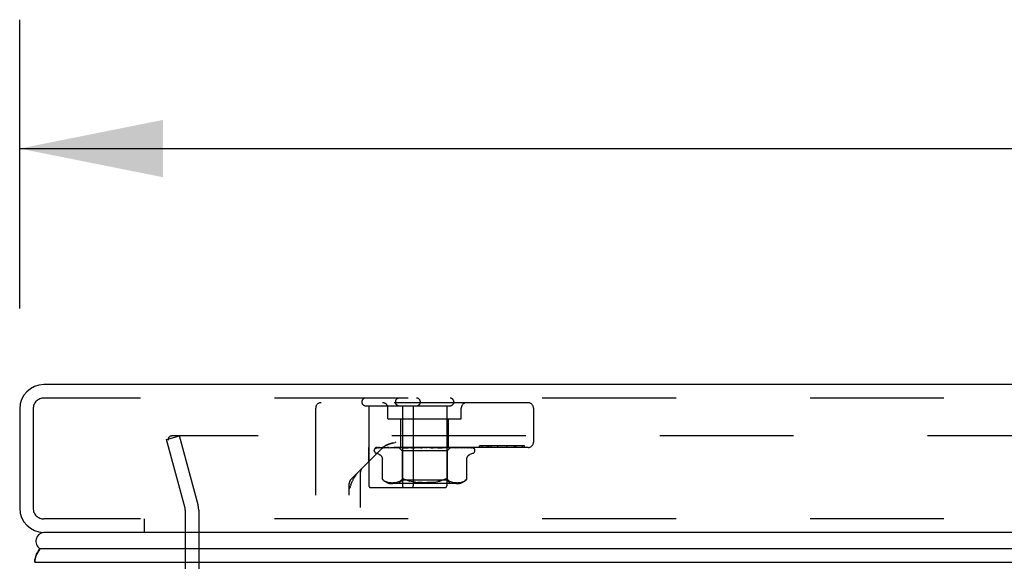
# Model space of a CAD drawing. Header units: inches. Extents: x 0 to 136, y 0 to 88.
# Tile 18 of 63: x 36 to 41.5, y 17.86 to 20.89. Entities that reach past the tile are written whole.
import ezdxf

# ---------------------------------------------------------------- set-up
doc = ezdxf.new("R2010")
doc.units = ezdxf.units.IN
doc.header["$LTSCALE"] = 7.48
doc.header["$MEASUREMENT"] = 0
doc.linetypes.add('HIDDEN', pattern=[0.2, 0.1, -0.1])
doc.layers.get('0').update_dxf_attribs({"linetype": 'CONTINUOUS'})
for name, color, linetype in [('DEFAULT_2', 8, 'HIDDEN'), ('DIMENSIONS', 7, 'CONTINUOUS'), ('DOOR_ASSEMBLY', 7, 'CONTINUOUS')]:
    doc.layers.add(name, color=color, linetype=linetype)
doc.styles.get("Standard").update_dxf_attribs({"font": 'arial.ttf'})
doc.dimstyles.new('DIMSTYLE_1', dxfattribs={"dimtxt": 0.6, "dimasz": 0.8, "dimexe": 0.09, "dimexo": 0.07, "dimgap": 0.0375, "dimtad": 0, "dimtih": 1, "dimtoh": 1, "dimzin": 4, "dimdsep": 46, "dimtxsty": 'Standard', "dimblk": '_FILLED', "dimblk1": '_FILLED', "dimblk2": '_FILLED', "dimcen": 0.09, "dimadec": 3, "dimazin": 1, "dimtfac": 1, "dimtdec": 3, "dimtofl": 0, "dimtmove": 0, "dimatfit": 3, "dimldrblk": '_FILLED', "dimfxl": 0, "dimtolj": 1, "dimtzin": 4, "dimarcsym": 0})

# ---------------------------------------------------------------- blocks, each defined once
blk = doc.blocks.new('_FILLED')
at = {"color": 0, "linetype": 'ByBlock'}
blk.add_solid([(0, 0), (-1, 0.2), (-1, -0.2)], dxfattribs=at)
blk = doc.blocks.new('*D11')
at = {"layer": 'DIMENSIONS', "color": 2, "linetype": 'Continuous'}
for p, q in [((36.0033, 19.2749), (36.0033, 20.8886)), ((59.2533, 19.2749), (59.2533, 20.8886)), ((36.0033, 20.1686), (44.9082, 20.1686)), ((59.2533, 20.1686), (50.3484, 20.1686))]:
    blk.add_line(p, q, dxfattribs=at)
at = {"layer": 'DIMENSIONS', "color": 2, "linetype": 'Continuous', "xscale": 0.8, "yscale": 0.8, "zscale": 0.8, "rotation": 180}
blk.add_blockref('_FILLED', (36.0033, 20.1686), dxfattribs=at)
at = {"layer": 'DIMENSIONS', "color": 2, "linetype": 'Continuous', "xscale": 0.8, "yscale": 0.8, "zscale": 0.8}
blk.add_blockref('_FILLED', (59.2533, 20.1686), dxfattribs=at)
at = {"layer": 'DIMENSIONS', "color": 2, "linetype": 'Continuous', "insert": (47.6283, 20.4686), "char_height": 0.6, "width": 4.840149, "attachment_point": 2, "line_spacing_factor": 0.9}
blk.add_mtext('23.25 DOOR', dxfattribs=at)

msp = doc.modelspace()

# ---------------------------------------------------------------- linework, layer by layer
at = {"layer": 'DEFAULT_2', "color": 8, "linetype": 'HIDDEN'}
for p, q in [((36.8239, 18.544), (36.8964, 18.5634)), ((36.9269, 18.1597), (36.8239, 18.544)), ((58.2787, 18.5634), (36.8529, 18.5634)), ((36.9994, 18.1791), (36.8964, 18.5634)), ((36.9283, 18.1493), (36.9283, 17.8209)), ((37.0033, 18.1493), (37.0033, 17.8209))]:
    msp.add_line(p, q, dxfattribs=at)
for points in [[(36.8529, 18.5634), (36.851, 18.5633), (36.8492, 18.5631), (36.8475, 18.5627), (36.8457, 18.5621), (36.8441, 18.5614), (36.8425, 18.5606), (36.841, 18.5596), (36.8396, 18.5585), (36.8383, 18.5573), (36.8371, 18.5559), (36.836, 18.5545), (36.8351, 18.553), (36.8344, 18.5514), (36.8337, 18.5497), (36.8333, 18.548), (36.833, 18.5463), (36.8329, 18.5445), (36.8329, 18.5441)], [(36.8329, 18.5441), (36.8329, 18.5428), (36.8331, 18.5411), (36.8335, 18.5393)]]:
    msp.add_lwpolyline(points, dxfattribs=at)
for radius in [0.04, 0.115]:
    msp.add_arc((36.8883, 18.1493), radius, 0, 15, dxfattribs=at)
at = {"layer": 'DOOR_ASSEMBLY', "color": 3, "linetype": 'Continuous'}
for p, q in [((59.1183, 18.8499), (36.1383, 18.8499)), ((36.0033, 18.7149), (36.0033, 18.1599)), ((59.1183, 18.0249), (36.1383, 18.0249))]:
    msp.add_line(p, q, dxfattribs=at)
at = {"layer": 'DOOR_ASSEMBLY', "color": 8, "linetype": 'HIDDEN'}
for p, q in [((59.1183, 18.7749), (36.1383, 18.7749)), ((36.0783, 18.7149), (36.0783, 18.1599)), ((37.6568, 16.7374), (37.6568, 18.7189)), ((38.8438, 18.7489), (37.6868, 18.7489)), ((37.9363, 18.7319), (38.4073, 18.7319)), ((37.9543, 18.7319), (37.9543, 18.2849)), ((38.0603, 18.6589), (38.0603, 18.7189)), ((38.1413, 18.7319), (38.1413, 18.2849)), ((38.2023, 18.7319), (38.2023, 18.2849)), ((38.3893, 18.7319), (38.3893, 18.2849)), ((38.4703, 18.6589), (38.4703, 18.7189)), ((38.8738, 18.7189), (38.8738, 18.5289)), ((38.0603, 18.6589), (38.4703, 18.6589)), ((38.1323, 18.4989), (38.1323, 18.6589)), ((38.3983, 18.4989), (38.3983, 18.6589)), ((37.8531, 18.3197), (38.0315, 18.4981)), ((37.9528, 18.4989), (37.9528, 18.4194)), ((38.8438, 18.4989), (37.9528, 18.4989)), ((37.984, 18.4824), (37.984, 18.4832)), ((37.9882, 18.494), (37.9883, 18.4941)), ((37.9929, 18.4962), (38.122, 18.4981)), ((37.9959, 18.4962), (38.1233, 18.4981)), ((37.9997, 18.4962), (38.1258, 18.4981)), ((38.0087, 18.4962), (38.1298, 18.4981)), ((38.0155, 18.4962), (38.0161, 18.4962)), ((38.0161, 18.4962), (38.1347, 18.4981)), ((38.0308, 18.4962), (38.1412, 18.4981)), ((38.0413, 18.4962), (38.0415, 18.4962)), ((38.0415, 18.4962), (38.1483, 18.4981)), ((38.0627, 18.4989), (38.0572, 18.4983)), ((38.0614, 18.4962), (38.1571, 18.4981)), ((38.0618, 18.4963), (38.0614, 18.4962)), ((38.075, 18.4962), (38.1661, 18.4981)), ((38.0751, 18.4962), (38.075, 18.4962)), ((38.082, 18.497), (38.0751, 18.4962)), ((38.0899, 18.4979), (38.082, 18.497)), ((38.0925, 18.5256), (38.1004, 18.5277)), ((38.0994, 18.4962), (38.1769, 18.4981)), ((38.1047, 18.5289), (38.1004, 18.5277)), ((38.1154, 18.4962), (38.1876, 18.4981)), ((38.1156, 18.4962), (38.1154, 18.4962)), ((38.1279, 18.4974), (38.1156, 18.4962)), ((38.121, 18.4989), (38.14, 18.4799)), ((38.122, 18.4981), (38.122, 18.4981)), ((38.1233, 18.4981), (38.1232, 18.4981)), ((38.1258, 18.4981), (38.1259, 18.4981)), ((38.1298, 18.4981), (38.1296, 18.4981)), ((38.1347, 18.4981), (38.1349, 18.4981)), ((38.1381, 18.4989), (38.1349, 18.4981)), ((38.136, 18.4989), (38.1409, 18.4981)), ((38.1412, 18.4981), (38.1409, 18.4981)), ((38.1434, 18.4962), (38.1734, 18.4972)), ((38.1483, 18.4981), (38.1486, 18.4981)), ((38.1533, 18.4989), (38.1486, 18.4981)), ((38.1505, 18.4989), (38.1567, 18.4981)), ((38.1571, 18.4981), (38.1567, 18.4981)), ((38.1615, 18.4963), (38.1612, 18.4962)), ((38.1613, 18.4962), (38.2119, 18.4981)), ((38.1839, 18.4983), (38.1615, 18.4963)), ((38.1661, 18.4981), (38.1665, 18.4981)), ((38.1726, 18.4989), (38.1665, 18.4981)), ((38.1691, 18.4989), (38.1764, 18.4981)), ((38.1734, 18.4972), (38.1999, 18.4981)), ((38.1769, 18.4981), (38.1764, 18.4981)), ((38.1908, 18.4989), (38.1839, 18.4983)), ((38.1876, 18.4981), (38.1879, 18.4981)), ((38.1951, 18.4989), (38.1879, 18.4981)), ((38.1912, 18.4989), (38.1993, 18.4981)), ((38.1918, 18.4962), (38.2096, 18.4972)), ((38.1999, 18.4981), (38.1993, 18.4981)), ((38.2096, 18.4972), (38.2254, 18.4981)), ((38.211, 18.4962), (38.2383, 18.4981)), ((38.211, 18.4962), (38.2111, 18.4963)), ((38.2111, 18.4963), (38.2411, 18.4989)), ((38.2119, 18.4981), (38.2122, 18.4981)), ((38.2203, 18.4989), (38.2122, 18.4981)), ((38.2159, 18.4989), (38.2246, 18.4981)), ((38.2254, 18.4981), (38.2246, 18.4981)), ((38.2383, 18.4981), (38.2384, 18.4981)), ((38.247, 18.4989), (38.2384, 18.4981)), ((38.2425, 18.4989), (38.2514, 18.4981)), ((38.2744, 18.4989), (38.2656, 18.4981)), ((38.2699, 18.4989), (38.2787, 18.4981)), ((38.2917, 18.4981), (38.3019, 18.4973)), ((38.3015, 18.4989), (38.2927, 18.4981)), ((38.2971, 18.4989), (38.3055, 18.4981)), ((38.3057, 18.4981), (38.3055, 18.4981)), ((38.3057, 18.4981), (38.3448, 18.4962)), ((38.3446, 18.4963), (38.3148, 18.4989)), ((38.3181, 18.4981), (38.3394, 18.4972)), ((38.3181, 18.4981), (38.3189, 18.4981)), ((38.3273, 18.4989), (38.3189, 18.4981)), ((38.3231, 18.4989), (38.3308, 18.4981)), ((38.3311, 18.4981), (38.3308, 18.4981)), ((38.3311, 18.4981), (38.3928, 18.4962)), ((38.3394, 18.4972), (38.3634, 18.4962)), ((38.3425, 18.4981), (38.3431, 18.4981)), ((38.3425, 18.4981), (38.4099, 18.4962)), ((38.3508, 18.4989), (38.3431, 18.4981)), ((38.3448, 18.4962), (38.3446, 18.4963)), ((38.3471, 18.4989), (38.3538, 18.4981)), ((38.3541, 18.4981), (38.3538, 18.4981)), ((38.3541, 18.4981), (38.4362, 18.4962)), ((38.3752, 18.4979), (38.364, 18.4989)), ((38.364, 18.4981), (38.3645, 18.4981)), ((38.364, 18.4981), (38.451, 18.4962)), ((38.3712, 18.4989), (38.3645, 18.4981)), ((38.3681, 18.4989), (38.3735, 18.4981)), ((38.3738, 18.4981), (38.3735, 18.4981)), ((38.3738, 18.4981), (38.4733, 18.4962)), ((38.3926, 18.4963), (38.3752, 18.4979)), ((38.382, 18.4981), (38.3823, 18.4981)), ((38.382, 18.4981), (38.4854, 18.4962)), ((38.3879, 18.4989), (38.3823, 18.4981)), ((38.3854, 18.4989), (38.3894, 18.4981)), ((38.3895, 18.4981), (38.3894, 18.4981)), ((38.3896, 18.4981), (38.3895, 18.4981)), ((38.3896, 18.4981), (38.5029, 18.4962)), ((38.4093, 18.4987), (38.3905, 18.4799)), ((38.3928, 18.4962), (38.3926, 18.4963)), ((38.3957, 18.4981), (38.5119, 18.4962)), ((38.3957, 18.4981), (38.3959, 18.4981)), ((38.4, 18.4989), (38.3959, 18.4981)), ((38.4009, 18.4981), (38.4008, 18.4981)), ((38.4009, 18.4981), (38.5239, 18.4962)), ((38.4046, 18.4981), (38.5294, 18.4962)), ((38.4046, 18.4981), (38.4048, 18.4981)), ((38.4073, 18.4981), (38.4073, 18.4981)), ((38.4073, 18.4981), (38.5355, 18.4962)), ((38.4086, 18.4981), (38.4086, 18.4981)), ((38.4086, 18.4981), (38.5374, 18.4962)), ((38.4095, 18.4989), (38.4093, 18.4987)), ((38.4161, 18.4983), (38.4096, 18.4989)), ((38.4244, 18.4974), (38.4161, 18.4983)), ((38.436, 18.4962), (38.4244, 18.4974)), ((38.4362, 18.4962), (38.436, 18.4962)), ((38.4559, 18.4983), (38.4501, 18.4989)), ((38.4632, 18.4974), (38.4559, 18.4983)), ((38.4733, 18.4962), (38.4733, 18.4962)), ((38.4854, 18.4962), (38.4855, 18.4962)), ((38.5029, 18.4962), (38.5032, 18.4962)), ((38.5377, 18.4958), (38.5378, 18.4958)), ((38.5465, 18.4824), (38.5465, 18.4832)), ((38.5722, 18.5089), (38.5722, 18.4989)), ((38.8239, 18.5089), (38.5722, 18.5089)), ((38.5723, 18.4989), (38.5723, 18.5089)), ((38.5867, 18.4989), (38.5867, 18.5089)), ((38.6144, 18.4989), (38.6144, 18.5089)), ((38.6224, 18.5089), (38.6224, 18.4989)), ((38.6228, 18.5089), (38.6228, 18.4989)), ((38.6365, 18.4989), (38.6365, 18.5089)), ((38.6741, 18.4989), (38.6741, 18.5089)), ((38.6742, 18.4989), (38.6742, 18.5089)), ((38.7239, 18.4989), (38.7239, 18.5089)), ((38.7243, 18.4989), (38.7243, 18.5089)), ((38.7669, 18.4989), (38.7669, 18.5089)), ((38.773, 18.4989), (38.773, 18.5089)), ((38.7743, 18.4989), (38.7743, 18.5089)), ((38.813, 18.4989), (38.813, 18.5089)), ((38.8231, 18.4989), (38.8231, 18.5089)), ((38.8239, 18.4989), (38.8239, 18.5089)), ((38.01, 18.4612), (37.995, 18.4667)), ((38.0292, 18.3212), (38.0292, 18.4337)), ((38.14, 18.4799), (38.14, 18.3169)), ((38.3905, 18.4799), (38.14, 18.4799)), ((38.3905, 18.4799), (38.3905, 18.3169)), ((38.5013, 18.3212), (38.5013, 18.4337)), ((38.5205, 18.4612), (38.5356, 18.4667)), ((37.9068, 16.6676), (37.9068, 18.3609)), ((38.0292, 18.3212), (38.0298, 18.3207)), ((38.0303, 18.3203), (38.0296, 18.3209)), ((38.0381, 18.3141), (38.0331, 18.3178)), ((38.14, 18.3169), (38.12, 18.2969)), ((38.1317, 18.3142), (38.1366, 18.3178)), ((38.3905, 18.3169), (38.14, 18.3169)), ((38.3857, 18.3211), (38.388, 18.3207)), ((38.3905, 18.3169), (38.4105, 18.2969)), ((38.3989, 18.3142), (38.394, 18.3178)), ((38.4974, 18.3178), (38.4925, 18.3141)), ((38.4925, 18.3141), (38.4974, 18.3178)), ((38.4987, 18.3188), (38.4974, 18.3178)), ((38.5013, 18.3212), (38.5012, 18.3211)), ((37.8443, 16.7374), (37.8443, 18.2984)), ((37.8488, 18.2801), (37.851, 18.2855)), ((37.853, 18.2907), (37.851, 18.2855)), ((37.9643, 18.2749), (38.3793, 18.2749)), ((38.0381, 18.3141), (38.0432, 18.3111)), ((38.0432, 18.3111), (38.0486, 18.3086)), ((38.0485, 18.3086), (38.054, 18.3066)), ((38.054, 18.3066), (38.0595, 18.3051)), ((38.0594, 18.3051), (38.0649, 18.304)), ((38.0648, 18.304), (38.0701, 18.3032)), ((38.07, 18.3032), (38.0753, 18.3027)), ((38.0751, 18.3027), (38.0802, 18.3024)), ((38.0801, 18.3025), (38.0851, 18.3024)), ((38.085, 18.3024), (38.0898, 18.3025)), ((38.4449, 18.2969), (38.0857, 18.2969)), ((38.0898, 18.3025), (38.0947, 18.3027)), ((38.0946, 18.3027), (38.0996, 18.3032)), ((38.0996, 18.3032), (38.1048, 18.304)), ((38.1047, 18.304), (38.1102, 18.3051)), ((38.1102, 18.3051), (38.1157, 18.3066)), ((38.1157, 18.3066), (38.1212, 18.3086)), ((38.1212, 18.3086), (38.1266, 18.3111)), ((38.1266, 18.3111), (38.1317, 18.3142)), ((38.2023, 18.3068), (38.191, 18.3089)), ((38.2141, 18.3052), (38.2023, 18.3068)), ((38.3989, 18.3142), (38.404, 18.3111)), ((38.404, 18.3111), (38.4094, 18.3086)), ((38.4094, 18.3086), (38.4149, 18.3066)), ((38.4149, 18.3066), (38.4204, 18.3051)), ((38.4204, 18.3051), (38.4258, 18.304)), ((38.4258, 18.304), (38.431, 18.3032)), ((38.4309, 18.3032), (38.436, 18.3027)), ((38.4359, 18.3027), (38.4408, 18.3025)), ((38.4407, 18.3025), (38.4456, 18.3024)), ((38.4455, 18.3024), (38.4505, 18.3025)), ((38.4504, 18.3024), (38.4554, 18.3027)), ((38.4553, 18.3027), (38.4606, 18.3032)), ((38.4604, 18.3032), (38.4658, 18.304)), ((38.4657, 18.304), (38.4712, 18.3051)), ((38.4711, 18.3051), (38.4766, 18.3066)), ((38.4765, 18.3066), (38.482, 18.3086)), ((38.482, 18.3086), (38.4874, 18.3111)), ((38.4873, 18.3111), (38.4925, 18.3141)), ((59.1183, 18.0999), (36.1383, 18.0999)), ((36.6985, 18.0999), (36.6985, 18.0249))]:
    msp.add_line(p, q, dxfattribs=at)
at = {"layer": 'DOOR_ASSEMBLY', "color": 7, "linetype": 'Continuous'}
for p, q in [((47.6283, 17.9328), (36.1163, 17.9328)), ((36.0879, 17.8576), (47.6283, 17.8576))]:
    msp.add_line(p, q, dxfattribs=at)
at = {"layer": 'DOOR_ASSEMBLY', "color": 8, "linetype": 'HIDDEN'}
for points in [[(37.995, 18.4989), (37.9937, 18.4983), (37.9926, 18.4978), (37.9916, 18.4971), (37.9907, 18.4965), (37.9899, 18.4959), (37.9893, 18.4953), (37.9888, 18.4949), (37.9885, 18.4945), (37.9883, 18.4942), (37.9882, 18.4941), (37.9882, 18.494)], [(37.9984, 18.4989), (37.9968, 18.4984), (37.9953, 18.498), (37.9939, 18.4975), (37.9926, 18.4969), (37.9913, 18.4963), (37.9901, 18.4956), (37.9893, 18.495)], [(37.9893, 18.495), (37.9894, 18.4951), (37.9897, 18.4953), (37.99, 18.4955), (37.9905, 18.4957), (37.991, 18.4959), (37.9915, 18.4961), (37.992, 18.4962), (37.9926, 18.4962), (37.9929, 18.4962)], [(37.9942, 18.4961), (37.9937, 18.4957), (37.9935, 18.4956), (37.9935, 18.4956), (37.9935, 18.4957), (37.9937, 18.4958), (37.994, 18.4959), (37.9945, 18.496), (37.995, 18.4961), (37.9956, 18.4962), (37.9959, 18.4962)], [(37.9995, 18.4989), (37.9992, 18.4987), (37.9985, 18.4985), (37.9978, 18.4982), (37.9972, 18.4979), (37.9966, 18.4976), (37.996, 18.4973), (37.9955, 18.4969), (37.995, 18.4967), (37.9946, 18.4964), (37.9942, 18.4961)], [(38.0111, 18.4989), (38.0094, 18.4986), (38.0073, 18.4982), (38.0052, 18.4978), (38.0032, 18.4973), (38.0013, 18.4969), (37.9995, 18.4964), (37.9983, 18.496)], [(37.9983, 18.496), (37.9985, 18.4961), (37.9991, 18.4962), (37.9997, 18.4962)], [(38.0092, 18.4969), (38.0083, 18.4964), (38.008, 18.4962), (38.0077, 18.4961), (38.0076, 18.4961)], [(38.0076, 18.4961), (38.0076, 18.4961), (38.0076, 18.4961), (38.0078, 18.4961), (38.008, 18.4962), (38.0084, 18.4962), (38.0087, 18.4962)], [(38.0136, 18.4989), (38.013, 18.4987), (38.0123, 18.4984), (38.0116, 18.4981), (38.0109, 18.4978), (38.0103, 18.4975), (38.0097, 18.4972), (38.0092, 18.4969)], [(38.0327, 18.4989), (38.0308, 18.4986), (38.028, 18.4982), (38.0253, 18.4978), (38.0226, 18.4974), (38.0199, 18.497), (38.0173, 18.4965), (38.0155, 18.4962)], [(38.0308, 18.4963), (38.0307, 18.4963), (38.0305, 18.4962), (38.0305, 18.4962), (38.0306, 18.4962), (38.0308, 18.4962)], [(38.0332, 18.4974), (38.0319, 18.4968), (38.0314, 18.4965), (38.0309, 18.4964), (38.0308, 18.4963)], [(38.0315, 18.4981), (38.0322, 18.4988), (38.0329, 18.4994), (38.0336, 18.5), (38.0343, 18.5007), (38.035, 18.5013), (38.0357, 18.5019), (38.0364, 18.5025), (38.0372, 18.503), (38.038, 18.5036), (38.0388, 18.5042), (38.0396, 18.5048), (38.0404, 18.5053), (38.0412, 18.5059), (38.0421, 18.5064), (38.043, 18.507)], [(38.0367, 18.4989), (38.0365, 18.4988), (38.0356, 18.4985), (38.0347, 18.4981), (38.0339, 18.4977), (38.0332, 18.4974)], [(38.0572, 18.4983), (38.0538, 18.4978), (38.0505, 18.4974), (38.0471, 18.497), (38.0413, 18.4962)], [(38.0887, 18.5245), (38.0852, 18.5235), (38.0819, 18.5226), (38.0788, 18.5216), (38.0759, 18.5208), (38.0731, 18.5199), (38.0706, 18.5191), (38.0682, 18.5182), (38.066, 18.5175), (38.0639, 18.5167), (38.062, 18.516), (38.0602, 18.5153), (38.0585, 18.5146), (38.0569, 18.514), (38.0555, 18.5134), (38.0541, 18.5127), (38.0527, 18.5121), (38.0515, 18.5115), (38.0503, 18.511), (38.0491, 18.5104), (38.048, 18.5098), (38.0469, 18.5092), (38.0459, 18.5087), (38.0449, 18.5081), (38.0439, 18.5076), (38.043, 18.507)], [(38.048, 18.5098), (38.0491, 18.5104), (38.0503, 18.511), (38.0515, 18.5115)], [(38.0527, 18.5121), (38.0541, 18.5127), (38.0555, 18.5134), (38.0569, 18.514), (38.0585, 18.5146), (38.0602, 18.5153), (38.062, 18.516), (38.0639, 18.5167), (38.066, 18.5175), (38.0682, 18.5182), (38.0706, 18.5191), (38.0731, 18.5199), (38.0759, 18.5208), (38.0788, 18.5216), (38.0819, 18.5226), (38.0852, 18.5235), (38.0887, 18.5245), (38.0925, 18.5256)], [(38.0642, 18.4973), (38.0635, 18.497), (38.0629, 18.4967), (38.0624, 18.4965), (38.0619, 18.4964), (38.0618, 18.4963)], [(38.0679, 18.4989), (38.0674, 18.4987), (38.0665, 18.4983), (38.0657, 18.498), (38.0642, 18.4973)], [(38.1, 18.4989), (38.0977, 18.4987), (38.0899, 18.4979)], [(38.1043, 18.498), (38.1029, 18.4974), (38.1022, 18.4971), (38.1015, 18.4968), (38.1009, 18.4966), (38.1004, 18.4964), (38.0999, 18.4963), (38.0996, 18.4963), (38.0994, 18.4962)], [(38.1063, 18.4989), (38.1058, 18.4987), (38.1051, 18.4984), (38.1043, 18.498)], [(38.1211, 18.4989), (38.1214, 18.4986), (38.1216, 18.4984), (38.1218, 18.4982), (38.1219, 18.4981), (38.122, 18.4981), (38.122, 18.4981)], [(38.1215, 18.4989), (38.1219, 18.4987), (38.1223, 18.4985), (38.1227, 18.4983), (38.1232, 18.4981)], [(38.1219, 18.4989), (38.1219, 18.4987), (38.1219, 18.4985), (38.1219, 18.4983), (38.122, 18.4981)], [(38.123, 18.4989), (38.1232, 18.4986), (38.1233, 18.4984), (38.1234, 18.4982), (38.1234, 18.4981), (38.1233, 18.4981), (38.1233, 18.4981)], [(38.1243, 18.4989), (38.1247, 18.4986), (38.1251, 18.4984), (38.1254, 18.4982), (38.1256, 18.4981), (38.1258, 18.4981), (38.1258, 18.4981)], [(38.1275, 18.4989), (38.1271, 18.4987), (38.1267, 18.4985), (38.1263, 18.4983), (38.1259, 18.4981)], [(38.1262, 18.4989), (38.127, 18.4987), (38.1279, 18.4985), (38.1287, 18.4983), (38.1296, 18.4981)], [(38.1432, 18.4989), (38.1407, 18.4987), (38.1279, 18.4974)], [(38.1301, 18.4989), (38.1302, 18.4986), (38.1302, 18.4984), (38.1301, 18.4982), (38.13, 18.4981), (38.1298, 18.4981)], [(38.1327, 18.4989), (38.1332, 18.4986), (38.1336, 18.4984), (38.134, 18.4982), (38.1344, 18.4981), (38.1346, 18.4981), (38.1347, 18.4981)], [(38.1421, 18.4989), (38.142, 18.4986), (38.1419, 18.4984), (38.1417, 18.4982), (38.1415, 18.4981), (38.1412, 18.4981)], [(38.1502, 18.4989), (38.1494, 18.4985), (38.1487, 18.4982), (38.148, 18.4978), (38.1473, 18.4975), (38.1465, 18.4971), (38.1458, 18.4968), (38.1451, 18.4966), (38.1445, 18.4964), (38.1439, 18.4963), (38.1435, 18.4962), (38.1433, 18.4962)], [(38.1459, 18.4989), (38.1464, 18.4986), (38.1469, 18.4984), (38.1474, 18.4982), (38.1478, 18.4981), (38.1482, 18.4981), (38.1483, 18.4981)], [(38.1585, 18.4989), (38.1583, 18.4986), (38.1581, 18.4984), (38.1578, 18.4982), (38.1575, 18.4981), (38.1571, 18.4981)], [(38.1633, 18.4989), (38.1639, 18.4986), (38.1645, 18.4984), (38.165, 18.4982), (38.1656, 18.4981), (38.166, 18.4981), (38.1661, 18.4981)], [(38.1788, 18.4989), (38.1785, 18.4986), (38.1781, 18.4984), (38.1778, 18.4982), (38.1773, 18.4981), (38.1769, 18.4981)], [(38.1845, 18.4989), (38.1851, 18.4986), (38.1857, 18.4984), (38.1863, 18.4982), (38.1869, 18.4981), (38.1874, 18.4981), (38.1876, 18.4981)], [(38.1962, 18.4978), (38.1957, 18.4975), (38.195, 18.4972), (38.1944, 18.4969), (38.1937, 18.4966), (38.193, 18.4964), (38.1923, 18.4963), (38.1918, 18.4962)], [(38.1982, 18.4989), (38.1979, 18.4987), (38.1974, 18.4984), (38.1962, 18.4978)], [(38.2022, 18.4989), (38.2018, 18.4986), (38.2014, 18.4984), (38.2009, 18.4982), (38.2004, 18.4981), (38.1999, 18.4981)], [(38.2081, 18.4981), (38.2079, 18.4981), (38.2077, 18.498), (38.2076, 18.4979), (38.2076, 18.4977), (38.2076, 18.4976), (38.2077, 18.4973), (38.2079, 18.4971), (38.2082, 18.4969), (38.2085, 18.4967), (38.209, 18.4965), (38.2095, 18.4964), (38.21, 18.4963), (38.2106, 18.4962), (38.211, 18.4962)], [(38.2086, 18.4989), (38.2092, 18.4986), (38.2098, 18.4984), (38.2104, 18.4982), (38.2111, 18.4981), (38.2116, 18.4981), (38.2119, 18.4981)], [(38.2279, 18.4989), (38.2274, 18.4986), (38.2269, 18.4984), (38.2263, 18.4982), (38.2258, 18.4981), (38.2254, 18.4981)], [(38.2347, 18.4989), (38.2353, 18.4986), (38.2359, 18.4984), (38.2366, 18.4982), (38.2372, 18.4981), (38.2378, 18.4981), (38.2383, 18.4981)], [(38.2473, 18.4981), (38.247, 18.4979), (38.2468, 18.4978), (38.2465, 18.4976), (38.2462, 18.4973), (38.2458, 18.4971), (38.2453, 18.4969), (38.2448, 18.4967), (38.2442, 18.4965), (38.2437, 18.4963)], [(38.2438, 18.4964), (38.2453, 18.4967), (38.2469, 18.497), (38.2485, 18.4973), (38.2501, 18.4976), (38.2516, 18.4979), (38.253, 18.4982)], [(38.2483, 18.4989), (38.2481, 18.4987), (38.2479, 18.4986), (38.2477, 18.4984), (38.2473, 18.4981)], [(38.253, 18.4982), (38.2526, 18.4981), (38.252, 18.4981), (38.2514, 18.4981)], [(38.2549, 18.4989), (38.2544, 18.4986), (38.2538, 18.4984), (38.2532, 18.4982), (38.253, 18.4982)], [(38.2619, 18.4989), (38.2625, 18.4986), (38.2631, 18.4984), (38.2637, 18.4982), (38.2643, 18.4981), (38.2649, 18.4981), (38.2656, 18.4981)], [(38.2823, 18.4989), (38.2817, 18.4986), (38.2811, 18.4984), (38.2805, 18.4982), (38.2799, 18.4981), (38.2793, 18.4981), (38.2787, 18.4981)], [(38.2893, 18.4989), (38.2898, 18.4986), (38.2903, 18.4984), (38.2909, 18.4982), (38.2915, 18.4981), (38.2917, 18.4981)], [(38.2917, 18.4981), (38.2921, 18.4981), (38.2927, 18.4981)], [(38.3019, 18.4973), (38.3095, 18.4966), (38.3132, 18.4963)], [(38.3091, 18.4989), (38.3085, 18.4986), (38.3079, 18.4984), (38.3073, 18.4982), (38.3066, 18.4981), (38.306, 18.4981), (38.3057, 18.4981)], [(38.3082, 18.4984), (38.3077, 18.4987), (38.3074, 18.4989)], [(38.3133, 18.4963), (38.3126, 18.4963), (38.3119, 18.4965), (38.3112, 18.4967), (38.3106, 18.497), (38.31, 18.4973), (38.3095, 18.4976), (38.3091, 18.4979), (38.3082, 18.4984)], [(38.3158, 18.4989), (38.3162, 18.4986), (38.3167, 18.4984), (38.3172, 18.4982), (38.3177, 18.4981), (38.3181, 18.4981)], [(38.3343, 18.4989), (38.3337, 18.4986), (38.3331, 18.4984), (38.3325, 18.4982), (38.3319, 18.4981), (38.3313, 18.4981), (38.3311, 18.4981)], [(38.3404, 18.4989), (38.3408, 18.4986), (38.3412, 18.4984), (38.3416, 18.4982), (38.3421, 18.4981), (38.3425, 18.4981)], [(38.3571, 18.4989), (38.3564, 18.4986), (38.3559, 18.4984), (38.3553, 18.4982), (38.3547, 18.4981), (38.3542, 18.4981), (38.3541, 18.4981)], [(38.3634, 18.4962), (38.3634, 18.4962), (38.3628, 18.4963), (38.3621, 18.4964), (38.3614, 18.4967), (38.3607, 18.4969), (38.36, 18.4972), (38.3594, 18.4975), (38.3587, 18.4979), (38.3581, 18.4982), (38.3575, 18.4985), (38.3568, 18.4988), (38.3567, 18.4989)], [(38.3624, 18.4989), (38.3626, 18.4986), (38.3629, 18.4984), (38.3632, 18.4982), (38.3636, 18.4981), (38.364, 18.4981)], [(38.3765, 18.4989), (38.3759, 18.4986), (38.3754, 18.4984), (38.3748, 18.4982), (38.3744, 18.4981), (38.3739, 18.4981), (38.3738, 18.4981)], [(38.3808, 18.4989), (38.3809, 18.4986), (38.3811, 18.4984), (38.3813, 18.4982), (38.3816, 18.4981), (38.382, 18.4981)], [(38.3918, 18.4989), (38.3914, 18.4986), (38.3909, 18.4984), (38.3905, 18.4983), (38.3902, 18.4982), (38.3898, 18.4981), (38.3896, 18.4981)], [(38.3951, 18.4989), (38.3951, 18.4986), (38.3951, 18.4984), (38.3952, 18.4982), (38.3954, 18.4981), (38.3957, 18.4981)], [(38.3983, 18.4989), (38.399, 18.4987), (38.3996, 18.4985), (38.4002, 18.4983), (38.4008, 18.4981)], [(38.4027, 18.4989), (38.4022, 18.4986), (38.4018, 18.4984), (38.4015, 18.4982), (38.4012, 18.4981), (38.401, 18.4981), (38.4009, 18.4981)], [(38.4099, 18.4962), (38.4095, 18.4963), (38.409, 18.4963), (38.4084, 18.4965), (38.4078, 18.4967), (38.407, 18.497), (38.4063, 18.4974), (38.4055, 18.4977), (38.4047, 18.4981), (38.4039, 18.4985), (38.4031, 18.4988), (38.4029, 18.4989)], [(38.4046, 18.4989), (38.4045, 18.4986), (38.4045, 18.4984), (38.4045, 18.4982), (38.4045, 18.4981), (38.4046, 18.4981)], [(38.4073, 18.4989), (38.4068, 18.4987), (38.4061, 18.4985), (38.4055, 18.4983), (38.4048, 18.4981)], [(38.4065, 18.4989), (38.4067, 18.4987), (38.4069, 18.4985), (38.4071, 18.4983), (38.4073, 18.4981)], [(38.4085, 18.4989), (38.4082, 18.4986), (38.4079, 18.4984), (38.4076, 18.4982), (38.4075, 18.4981), (38.4073, 18.4981), (38.4073, 18.4981)], [(38.4092, 18.4989), (38.4089, 18.4986), (38.4088, 18.4984), (38.4086, 18.4982), (38.4086, 18.4981), (38.4086, 18.4981), (38.4086, 18.4981)], [(38.4093, 18.4987), (38.4091, 18.4985), (38.4089, 18.4983), (38.4086, 18.4981)], [(38.4463, 18.498), (38.4456, 18.4984), (38.4447, 18.4987), (38.4443, 18.4989)], [(38.451, 18.4962), (38.4509, 18.4962), (38.4506, 18.4963), (38.4502, 18.4964), (38.4497, 18.4966), (38.4491, 18.4968), (38.4485, 18.4971), (38.4478, 18.4974), (38.4463, 18.498)], [(38.4733, 18.4962), (38.4707, 18.4966), (38.4632, 18.4974)], [(38.4819, 18.4978), (38.4812, 18.4981), (38.4803, 18.4985), (38.4794, 18.4988), (38.4792, 18.4989)], [(38.4855, 18.4962), (38.4855, 18.4962), (38.4856, 18.4962), (38.4855, 18.4962), (38.4852, 18.4963), (38.4849, 18.4964), (38.4844, 18.4966), (38.4839, 18.4969), (38.4833, 18.4971), (38.4819, 18.4978)], [(38.5032, 18.4962), (38.5011, 18.4965), (38.4981, 18.497), (38.4951, 18.4974), (38.492, 18.4978), (38.4889, 18.4982), (38.4858, 18.4986), (38.4838, 18.4989)], [(38.5116, 18.4966), (38.5105, 18.4971), (38.5099, 18.4975), (38.5092, 18.4978), (38.5085, 18.4981), (38.5077, 18.4984), (38.5069, 18.4987), (38.5065, 18.4989)], [(38.5248, 18.4961), (38.5232, 18.4965), (38.521, 18.4969), (38.5187, 18.4974), (38.5164, 18.4978), (38.514, 18.4982), (38.5116, 18.4986), (38.5098, 18.4989)], [(38.5126, 18.4962), (38.5126, 18.4962), (38.5125, 18.4962), (38.5124, 18.4962), (38.512, 18.4964), (38.5116, 18.4966)], [(38.5119, 18.4962), (38.5122, 18.4962), (38.5125, 18.4962), (38.5126, 18.4962)], [(38.5239, 18.4962), (38.5245, 18.4962), (38.5248, 18.4961)], [(38.5299, 18.4966), (38.5295, 18.4968), (38.529, 18.4971), (38.5286, 18.4974), (38.528, 18.4976), (38.5275, 18.4979), (38.5269, 18.4982), (38.5263, 18.4984), (38.5257, 18.4987), (38.5252, 18.4989)], [(38.5377, 18.4958), (38.5367, 18.4962), (38.5353, 18.4967), (38.5339, 18.4972), (38.5323, 18.4976), (38.5307, 18.498), (38.529, 18.4984), (38.5272, 18.4988), (38.527, 18.4989)], [(38.5294, 18.4962), (38.5299, 18.4962), (38.5304, 18.4961), (38.5307, 18.496), (38.531, 18.496), (38.5311, 18.4959), (38.5312, 18.4959)], [(38.5312, 18.4959), (38.5312, 18.4959), (38.5311, 18.4959), (38.5309, 18.496), (38.5306, 18.4962), (38.5299, 18.4966)], [(38.5404, 18.4954), (38.5402, 18.4956), (38.5399, 18.4959), (38.5395, 18.4962), (38.5391, 18.4965), (38.5387, 18.4968), (38.5382, 18.4971), (38.5377, 18.4974), (38.5371, 18.4977), (38.5365, 18.498), (38.5359, 18.4983), (38.5353, 18.4986), (38.5346, 18.4988), (38.5345, 18.4989)], [(38.5402, 18.4963), (38.539, 18.4971), (38.5378, 18.4978), (38.5366, 18.4983), (38.5352, 18.4988), (38.5349, 18.4989)], [(38.5355, 18.4962), (38.5361, 18.4962), (38.5368, 18.4961), (38.5373, 18.4959), (38.5377, 18.4958)], [(38.5374, 18.4962), (38.5376, 18.4962), (38.5381, 18.4962), (38.5386, 18.4961), (38.539, 18.496), (38.5394, 18.4959), (38.5398, 18.4957), (38.5401, 18.4955), (38.5404, 18.4954), (38.5407, 18.4952), (38.5407, 18.4952)], [(38.5407, 18.4952), (38.5408, 18.4951), (38.5408, 18.4951), (38.5408, 18.4951), (38.5404, 18.4954)], [(38.01, 18.4612), (38.0118, 18.4605), (38.0135, 18.4597), (38.0151, 18.4588), (38.0168, 18.4578), (38.0183, 18.4566), (38.0198, 18.4553), (38.0213, 18.4538), (38.0227, 18.4523), (38.024, 18.4505), (38.0252, 18.4487), (38.0262, 18.4467), (38.0272, 18.4446), (38.028, 18.4424), (38.0286, 18.44), (38.029, 18.4376), (38.0292, 18.435), (38.0292, 18.4338)], [(38.5013, 18.4338), (38.5014, 18.435), (38.5016, 18.4376), (38.502, 18.44), (38.5026, 18.4424), (38.5034, 18.4446), (38.5043, 18.4467), (38.5054, 18.4487), (38.5066, 18.4505), (38.5079, 18.4523), (38.5093, 18.4538), (38.5107, 18.4553), (38.5122, 18.4566), (38.5138, 18.4578), (38.5154, 18.4588), (38.5171, 18.4597), (38.5187, 18.4605), (38.5205, 18.4612)], [(37.853, 18.2907), (37.855, 18.2955), (37.8569, 18.3001), (37.8587, 18.3043), (37.8605, 18.3083), (37.8622, 18.312), (37.8638, 18.3154), (37.8653, 18.3186), (37.8668, 18.3216), (37.8682, 18.3244), (37.8696, 18.327), (37.8709, 18.3294), (37.8722, 18.3317), (37.8734, 18.3339), (37.8746, 18.3359)], [(37.8913, 18.3579), (37.8903, 18.3569), (37.8894, 18.3559), (37.8884, 18.3549), (37.8874, 18.3538), (37.8864, 18.3526), (37.8855, 18.3514), (37.8844, 18.3502), (37.8834, 18.3489), (37.8824, 18.3475), (37.8813, 18.3461), (37.8803, 18.3446), (37.8792, 18.343), (37.8781, 18.3414), (37.8769, 18.3397), (37.8758, 18.3378), (37.8746, 18.3359)], [(38.0294, 18.3211), (38.0293, 18.3212), (38.0292, 18.3212)], [(38.0303, 18.3203), (38.0308, 18.3198), (38.0315, 18.3192), (38.0331, 18.3178)], [(38.0318, 18.3189), (38.0312, 18.3194), (38.0307, 18.3199)], [(38.1366, 18.3178), (38.1384, 18.319), (38.1404, 18.32), (38.1426, 18.3207)], [(38.1618, 18.3178), (38.1585, 18.319), (38.1554, 18.32), (38.1525, 18.3207), (38.1498, 18.3211), (38.1473, 18.3212), (38.1448, 18.3211), (38.1426, 18.3207)], [(38.1618, 18.3178), (38.1708, 18.3144), (38.1805, 18.3115)], [(38.2521, 18.3025), (38.2653, 18.3024), (38.2784, 18.3025), (38.2914, 18.303), (38.3042, 18.3039), (38.3165, 18.3052), (38.3283, 18.3068), (38.3395, 18.3089), (38.3501, 18.3115), (38.3598, 18.3144), (38.3687, 18.3178)], [(38.3687, 18.3178), (38.3598, 18.3144), (38.3501, 18.3115), (38.3395, 18.3089)], [(38.3687, 18.3178), (38.372, 18.319), (38.3751, 18.32)], [(38.3857, 18.3211), (38.3833, 18.3212), (38.3808, 18.3211), (38.378, 18.3207), (38.3751, 18.32)], [(38.394, 18.3178), (38.3922, 18.319), (38.3902, 18.32), (38.388, 18.3207)], [(38.4974, 18.3178), (38.4987, 18.3188), (38.4996, 18.3197), (38.5004, 18.3204), (38.5009, 18.3209), (38.5012, 18.3211)], [(37.8488, 18.2801), (37.8466, 18.2744), (37.8443, 18.2684)], [(38.1911, 18.3089), (38.1805, 18.3115), (38.1708, 18.3144)], [(38.2023, 18.3068), (38.2141, 18.3052), (38.2264, 18.3039), (38.2391, 18.303)], [(38.3165, 18.3052), (38.3042, 18.3039), (38.2914, 18.303), (38.2785, 18.3025), (38.2653, 18.3024), (38.2521, 18.3025), (38.2391, 18.303), (38.2264, 18.3039)]]:
    msp.add_lwpolyline(points, dxfattribs=at)
at = {"layer": 'DOOR_ASSEMBLY', "color": 7, "linetype": 'Continuous'}
msp.add_lwpolyline([(36.0879, 17.8576), (36.0881, 17.8641), (36.0887, 17.8706), (36.0897, 17.8771), (36.0912, 17.8835), (36.093, 17.8899), (36.0951, 17.8962), (36.0977, 17.9025), (36.1007, 17.9088), (36.104, 17.9149), (36.1078, 17.921), (36.1118, 17.9269), (36.1163, 17.9328)], dxfattribs=at)
at = {"layer": 'DOOR_ASSEMBLY', "color": 3, "linetype": 'Continuous'}
for centre, start, end in [((36.1383, 18.7149), 90, 180), ((36.1383, 18.1599), 180, 270)]:
    msp.add_arc(centre, 0.135, start, end, dxfattribs=at)
at = {"layer": 'DOOR_ASSEMBLY', "color": 8, "linetype": 'HIDDEN'}
for centre, radius, start, end in [((36.1383, 18.7149), 0.06, 90, 180), ((37.9363, 18.7534), 0.0215, 90, 270), ((38.1233, 18.7534), 0.0215, 90, 270), ((38.2203, 18.7534), 0.0215, 270, 90), ((38.4073, 18.7534), 0.0215, 270, 90), ((37.6868, 18.7189), 0.03, 90, 180), ((38.0303, 18.7189), 0.03, 0, 90), ((38.5003, 18.7189), 0.03, 90, 180), ((38.8438, 18.7189), 0.03, 0, 90), ((38.0007, 18.4832), 0.0167, 109.9484, 180), ((38.0007, 18.4824), 0.0167, 180, 250), ((38.0447, 18.4689), 0.03, 90, 135), ((38.5299, 18.4824), 0.0167, 290, 360), ((38.5299, 18.4832), 0.0167, 0, 51.3782), ((38.8438, 18.5289), 0.03, 270, 360), ((37.9368, 18.3609), 0.03, 135, 180), ((37.8743, 18.2984), 0.03, 135, 180), ((38.0857, 18.3744), 0.0776, 223.3008, 270), ((38.4449, 18.3744), 0.0776, 270, 316.6992), ((37.9643, 18.2849), 0.01, 180, 270), ((38.1513, 18.2849), 0.01, 180, 270), ((38.1923, 18.2849), 0.01, 270, 360), ((38.3793, 18.2849), 0.01, 270, 360), ((36.1383, 18.1599), 0.06, 180, 270)]:
    msp.add_arc(centre, radius, start, end, dxfattribs=at)
at = {"layer": 'DOOR_ASSEMBLY', "color": 7, "linetype": 'Continuous'}
msp.add_arc((36.1433, 17.9749), 0.05, 94.9109, 237.3282, dxfattribs=at)
msp.add_ellipse((36.3529, 17.8574), major_axis=(0.265, 0), ratio=0.632157, start_param=2.674506, end_param=3.140119, dxfattribs=at)

# ---------------------------------------------------------------- dimensions: what is measured, and where the dimension line sits
at = {"layer": 'DIMENSIONS', "color": 2, "linetype": 'Continuous'}
dim = msp.add_linear_dim(base=(59.2533, 20.1686), p1=(36.0033, 19.2049), p2=(59.2533, 19.2049), text='<> DOOR', dimstyle='DIMSTYLE_1', dxfattribs=at)
dim.commit()
dim.dimension.update_dxf_attribs({"geometry": '*D11', "text_midpoint": (47.6283, 20.1686), "dimtype": 160})

doc.saveas('drawing.dxf')
